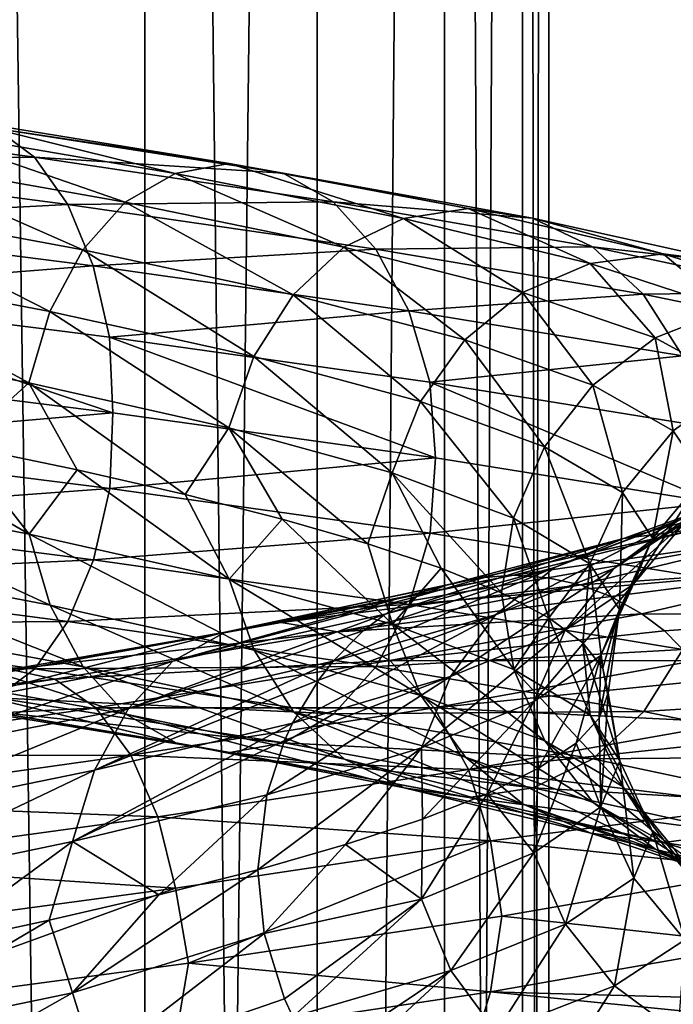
# Model space of a CAD drawing. Header units: metres. Extents: x -109 to 109, y -917 to 389.
# Tile 200 of 256: x 8.55 to 14.04, y -467.66 to -459.39. Entities that reach past the tile are written whole.
import ezdxf

# ---------------------------------------------------------------- set-up
doc = ezdxf.new("R2010")
doc.units = ezdxf.units.M
doc.layers.add('solid_24503124_XXX_01_SW0001_01', color=7, linetype='CONTINUOUS')

msp = doc.modelspace()

# ---------------------------------------------------------------- linework, layer by layer
at = {"layer": 'solid_24503124_XXX_01_SW0001_01'}
for points in [[(7.834188, -410, -10.374262), (9.606456, -535, -8.758754), (7.834196, -535, -10.374236)], [(9.607141, -410, -8.758013), (9.606456, -535, -8.758754), (7.834188, -410, -10.374262)], [(7.834294, -410, 10.374181), (7.834196, -535, 10.374236), (9.606456, -535, 8.758754)], [(7.834294, -410, 10.374181), (9.606456, -535, 8.758754), (9.607066, -410, 8.758096)], [(9.607066, -410, 8.758096), (9.606456, -535, 8.758754), (11.053084, -535, 6.843201)], [(11.052779, -410, -6.843673), (11.053084, -535, -6.843201), (9.606456, -535, -8.758754)], [(11.052779, -410, -6.843673), (9.606456, -535, -8.758754), (9.607141, -410, -8.758013)], [(9.607066, -410, 8.758096), (11.053084, -535, 6.843201), (11.052835, -410, 6.84358)], [(12.122142, -410, -4.696133), (11.053084, -535, -6.843201), (11.052779, -410, -6.843673)], [(11.052835, -410, 6.84358), (11.053084, -535, 6.843201), (12.122123, -410, 4.696183)], [(12.122123, -410, 4.696183), (11.053084, -535, 6.843201), (12.122266, -535, 4.695816)], [(12.122142, -410, -4.696133), (12.122266, -535, -4.695816), (11.053084, -535, -6.843201)], [(12.122123, -410, 4.696183), (12.122266, -535, 4.695816), (12.778495, -535, 2.389471)], [(12.122123, -410, 4.696183), (12.778495, -535, 2.389471), (12.778644, -410, 2.388729)], [(12.778636, -410, -2.388776), (12.122266, -535, -4.695816), (12.122142, -410, -4.696133)], [(12.778636, -410, -2.388776), (12.778495, -535, -2.389471), (12.122266, -535, -4.695816)], [(12.778644, -410, 2.388729), (12.778495, -535, 2.389471), (13, -535)], [(13, -410), (13, -535), (12.778495, -535, -2.389471)], [(12.778636, -410, -2.388776), (13, -410), (12.778495, -535, -2.389471)], [(12.778644, -410, 2.388729), (13, -535), (13, -410)], [(5.91222, -460.173676, -16.601652), (8.68027, -460.548401, -15.337068), (6.101345, -460.57016, -17.132717)], [(8.353884, -460.306824, -14.76038), (8.68027, -460.548401, -15.337068), (5.91222, -460.173676, -16.601652)], [(7.650546, -460.308441, -13.51766), (9.86167, -460.684753, -11.999788), (8.002151, -460.226837, -14.138907)], [(8.002151, -460.226837, -14.138907), (10.314895, -460.603149, -12.551277), (8.353884, -460.306824, -14.76038)], [(9.86167, -460.684753, -11.999788), (10.314895, -460.603149, -12.551277), (8.002151, -460.226837, -14.138907)], [(7.324542, -460.551636, -12.941647), (9.441445, -460.927948, -11.488454), (7.650546, -460.308441, -13.51766)], [(9.441445, -460.927948, -11.488454), (9.86167, -460.684753, -11.999788), (7.650546, -460.308441, -13.51766)], [(8.353884, -460.306824, -14.76038), (10.768284, -460.683136, -13.102965), (8.68027, -460.548401, -15.337068)], [(10.314895, -460.603149, -12.551277), (10.768284, -460.683136, -13.102965), (8.353884, -460.306824, -14.76038)], [(8.68027, -460.548401, -15.337068), (8.957941, -460.944916, -15.827681), (6.101345, -460.57016, -17.132717)], [(6.101345, -460.57016, -17.132717), (8.957941, -460.944916, -15.827681), (6.247154, -461.087921, -17.542154)], [(7.047443, -460.949554, -12.452044), (9.084262, -461.325836, -11.053829), (7.324542, -460.551636, -12.941647)], [(9.084262, -461.325836, -11.053829), (9.441445, -460.927948, -11.488454), (7.324542, -460.551636, -12.941647)], [(8.68027, -460.548401, -15.337068), (11.189, -460.924713, -13.614898), (8.957941, -460.944916, -15.827681)], [(10.768284, -460.683136, -13.102965), (11.189, -460.924713, -13.614898), (8.68027, -460.548401, -15.337068)], [(9.86167, -460.684753, -11.999788), (11.779513, -461.062653, -10.124486), (10.314895, -460.603149, -12.551277)], [(10.314895, -460.603149, -12.551277), (12.320879, -460.981049, -10.589789), (10.768284, -460.683136, -13.102965)], [(11.779513, -461.062653, -10.124486), (12.320879, -460.981049, -10.589789), (10.314895, -460.603149, -12.551277)], [(9.441445, -460.927948, -11.488454), (11.277566, -461.305847, -9.693062), (9.86167, -460.684753, -11.999788)], [(11.277566, -461.305847, -9.693062), (11.779513, -461.062653, -10.124486), (9.86167, -460.684753, -11.999788)], [(10.768284, -460.683136, -13.102965), (12.862439, -461.061035, -11.055261), (11.189, -460.924713, -13.614898)], [(12.320879, -460.981049, -10.589789), (12.862439, -461.061035, -11.055261), (10.768284, -460.683136, -13.102965)], [(8.957941, -460.944916, -15.827681), (9.172017, -461.462677, -16.205929), (6.247154, -461.087921, -17.542154)], [(6.834066, -461.468323, -12.075032), (8.809216, -461.844635, -10.71915), (7.047443, -460.949554, -12.452044)], [(8.809216, -461.844635, -10.71915), (9.084262, -461.325836, -11.053829), (7.047443, -460.949554, -12.452044)], [(11.189, -460.924713, -13.614898), (11.546922, -461.321198, -14.050421), (8.957941, -460.944916, -15.827681)], [(8.957941, -460.944916, -15.827681), (11.546922, -461.321198, -14.050421), (9.172017, -461.462677, -16.205929)], [(9.084262, -461.325836, -11.053829), (10.850919, -461.703735, -9.326359), (9.441445, -460.927948, -11.488454)], [(10.850919, -461.703735, -9.326359), (11.277566, -461.305847, -9.693062), (9.441445, -460.927948, -11.488454)], [(11.189, -460.924713, -13.614898), (13.364975, -461.302612, -11.487189), (11.546922, -461.321198, -14.050421)], [(12.862439, -461.061035, -11.055261), (13.364975, -461.302612, -11.487189), (11.189, -460.924713, -13.614898)], [(11.779513, -461.062653, -10.124486), (13.346215, -461.442108, -7.947118), (12.320879, -460.981049, -10.589789)], [(12.320879, -460.981049, -10.589789), (13.959583, -461.360504, -8.312353), (12.862439, -461.061035, -11.055261)], [(13.346215, -461.442108, -7.947118), (13.959583, -461.360504, -8.312353), (12.320879, -460.981049, -10.589789)], [(11.277566, -461.305847, -9.693062), (12.777508, -461.685303, -7.608476), (11.779513, -461.062653, -10.124486)], [(12.777508, -461.685303, -7.608476), (13.346215, -461.442108, -7.947118), (11.779513, -461.062653, -10.124486)], [(12.862439, -461.061035, -11.055261), (14.573174, -461.440491, -8.677721), (13.364975, -461.302612, -11.487189)], [(13.959583, -461.360504, -8.312353), (14.573174, -461.440491, -8.677721), (12.862439, -461.061035, -11.055261)], [(6.247154, -461.087921, -17.542154), (9.172017, -461.462677, -16.205929), (6.340974, -461.686523, -17.805601)], [(8.809216, -461.844635, -10.71915), (10.522383, -462.222504, -9.043983), (9.084262, -461.325836, -11.053829)], [(10.522383, -462.222504, -9.043983), (10.850919, -461.703735, -9.326359), (9.084262, -461.325836, -11.053829)], [(11.546922, -461.321198, -14.050421), (11.822869, -461.838959, -14.386197), (9.172017, -461.462677, -16.205929)], [(10.850919, -461.703735, -9.326359), (12.294115, -462.083191, -7.320636), (11.277566, -461.305847, -9.693062)], [(12.294115, -462.083191, -7.320636), (12.777508, -461.685303, -7.608476), (11.277566, -461.305847, -9.693062)], [(13.364975, -461.302612, -11.487189), (13.792503, -461.699097, -11.85465), (11.546922, -461.321198, -14.050421)], [(11.546922, -461.321198, -14.050421), (13.792503, -461.699097, -11.85465), (11.822869, -461.838959, -14.386197)], [(13.364975, -461.302612, -11.487189), (15.142548, -461.682068, -9.016759), (13.792503, -461.699097, -11.85465)], [(14.573174, -461.440491, -8.677721), (15.142548, -461.682068, -9.016759), (13.364975, -461.302612, -11.487189)], [(13.346215, -461.442108, -7.947118), (14.511704, -461.823151, -5.531927), (13.959583, -461.360504, -8.312353)], [(13.959583, -461.360504, -8.312353), (15.178636, -461.741547, -5.786164), (14.573174, -461.440491, -8.677721)], [(14.511704, -461.823151, -5.531927), (15.178636, -461.741547, -5.786164), (13.959583, -461.360504, -8.312353)], [(9.172017, -461.462677, -16.205929), (9.309763, -462.061249, -16.44931), (6.340974, -461.686523, -17.805601)], [(6.697148, -462.067505, -11.833112), (8.632726, -462.443817, -10.504395), (6.834066, -461.468323, -12.075032)], [(8.632726, -462.443817, -10.504395), (8.809216, -461.844635, -10.71915), (6.834066, -461.468323, -12.075032)], [(9.172017, -461.462677, -16.205929), (11.822869, -461.838959, -14.386197), (9.309763, -462.061249, -16.44931)], [(12.777508, -461.685303, -7.608476), (13.893332, -462.066345, -5.296201), (13.346215, -461.442108, -7.947118)], [(13.893332, -462.066345, -5.296201), (14.511704, -461.823151, -5.531927), (13.346215, -461.442108, -7.947118)], [(6.340974, -461.686523, -17.805601), (9.336244, -462.696686, -16.547855), (6.346676, -462.321564, -17.908461)], [(6.340974, -461.686523, -17.805601), (9.309763, -462.061249, -16.44931), (9.336244, -462.696686, -16.547855)], [(10.522383, -462.222504, -9.043983), (11.921885, -462.601959, -7.098988), (10.850919, -461.703735, -9.326359)], [(11.921885, -462.601959, -7.098988), (12.294115, -462.083191, -7.320636), (10.850919, -461.703735, -9.326359)], [(13.792503, -461.699097, -11.85465), (14.122116, -462.216858, -12.137952), (11.822869, -461.838959, -14.386197)], [(12.294115, -462.083191, -7.320636), (13.367727, -462.464233, -5.095838), (12.777508, -461.685303, -7.608476)], [(13.367727, -462.464233, -5.095838), (13.893332, -462.066345, -5.296201), (12.777508, -461.685303, -7.608476)], [(15.142548, -461.682068, -9.016759), (15.626938, -462.078552, -9.305194), (13.792503, -461.699097, -11.85465)], [(13.792503, -461.699097, -11.85465), (15.626938, -462.078552, -9.305194), (14.122116, -462.216858, -12.137952)], [(13.893332, -462.066345, -5.296201), (14.594167, -462.448975, -2.825503), (14.511704, -461.823151, -5.531927)], [(8.632726, -462.443817, -10.504395), (10.31157, -462.821716, -8.862789), (8.809216, -461.844635, -10.71915)], [(10.31157, -462.821716, -8.862789), (10.522383, -462.222504, -9.043983), (8.809216, -461.844635, -10.71915)], [(11.822869, -461.838959, -14.386197), (12.000425, -462.437561, -14.602249), (9.309763, -462.061249, -16.44931)], [(11.822869, -461.838959, -14.386197), (14.122116, -462.216858, -12.137952), (12.000425, -462.437561, -14.602249)], [(6.697148, -462.067505, -11.833112), (8.052751, -462.969635, -10.835002), (8.632726, -462.443817, -10.504395)], [(9.309763, -462.061249, -16.44931), (12.04635, -463.073425, -14.692411), (9.336244, -462.696686, -16.547855)], [(9.309763, -462.061249, -16.44931), (12.000425, -462.437561, -14.602249), (12.04635, -463.073425, -14.692411)], [(13.367727, -462.464233, -5.095838), (14.042048, -462.846863, -2.71861), (13.893332, -462.066345, -5.296201)], [(14.042048, -462.846863, -2.71861), (14.594167, -462.448975, -2.825503), (13.893332, -462.066345, -5.296201)], [(11.921885, -462.601959, -7.098988), (12.96299, -462.983032, -4.94155), (12.294115, -462.083191, -7.320636)], [(12.96299, -462.983032, -4.94155), (13.367727, -462.464233, -5.095838), (12.294115, -462.083191, -7.320636)], [(10.31157, -462.821716, -8.862789), (11.683033, -463.201172, -6.956761), (10.522383, -462.222504, -9.043983)], [(11.683033, -463.201172, -6.956761), (11.921885, -462.601959, -7.098988), (10.522383, -462.222504, -9.043983)], [(14.122116, -462.216858, -12.137952), (14.334202, -462.81546, -12.320239), (12.000425, -462.437561, -14.602249)], [(6.346676, -462.321564, -17.908461), (9.336244, -462.696686, -16.547855), (6.34162, -462.95697, -17.807415)], [(8.632726, -462.443817, -10.504395), (8.052751, -462.969635, -10.835002), (9.038525, -463.175598, -10.027236)], [(8.632726, -462.443817, -10.504395), (9.038525, -463.175598, -10.027236), (9.944201, -463.38208, -9.130251)], [(8.632726, -462.443817, -10.504395), (9.944201, -463.38208, -9.130251), (10.31157, -462.821716, -8.862789)], [(12.000425, -462.437561, -14.602249), (14.4001, -463.452209, -12.395176), (12.04635, -463.073425, -14.692411)], [(12.000425, -462.437561, -14.602249), (14.334202, -462.81546, -12.320239), (14.4001, -463.452209, -12.395176)], [(12.96299, -462.983032, -4.94155), (13.616894, -463.365631, -2.636298), (13.367727, -462.464233, -5.095838)], [(13.616894, -463.365631, -2.636298), (14.042048, -462.846863, -2.71861), (13.367727, -462.464233, -5.095838)], [(14.042048, -462.846863, -2.71861), (14.303061, -463.231079, -0.261836), (14.594167, -462.448975, -2.825503)], [(11.683033, -463.201172, -6.956761), (12.703279, -463.582214, -4.842547), (11.921885, -462.601959, -7.098988)], [(12.703279, -463.582214, -4.842547), (12.96299, -462.983032, -4.94155), (11.921885, -462.601959, -7.098988)], [(9.336244, -462.696686, -16.547855), (9.310711, -463.331696, -16.450985), (6.34162, -462.95697, -17.807415)], [(9.336244, -462.696686, -16.547855), (12.04635, -463.073425, -14.692411), (9.310711, -463.331696, -16.450985)], [(6.698096, -463.337952, -11.834787), (8.633947, -463.714264, -10.505881), (6.996257, -462.764313, -11.545662)], [(8.633947, -463.714264, -10.505881), (8.052751, -462.969635, -10.835002), (6.996257, -462.764313, -11.545662)], [(10.31157, -462.821716, -8.862789), (9.944201, -463.38208, -9.130251), (10.760195, -463.588715, -8.153195)], [(10.31157, -462.821716, -8.862789), (10.760195, -463.588715, -8.153195), (11.478765, -463.795319, -7.106426)], [(10.31157, -462.821716, -8.862789), (11.478765, -463.795319, -7.106426), (11.683033, -463.201172, -6.956761)], [(13.616894, -463.365631, -2.636298), (13.870005, -463.749847, -0.253908), (14.042048, -462.846863, -2.71861)], [(13.870005, -463.749847, -0.253908), (14.303061, -463.231079, -0.261836), (14.042048, -462.846863, -2.71861)], [(6.34162, -462.95697, -17.807415), (9.310711, -463.331696, -16.450985), (6.248363, -463.556183, -17.545547)], [(8.633947, -463.714264, -10.505881), (9.038525, -463.175598, -10.027236), (8.052751, -462.969635, -10.835002)], [(12.703279, -463.582214, -4.842547), (13.344084, -463.964844, -2.583481), (12.96299, -462.983032, -4.94155)], [(13.344084, -463.964844, -2.583481), (13.616894, -463.365631, -2.636298), (12.96299, -462.983032, -4.94155)], [(12.04635, -463.073425, -14.692411), (12.001647, -463.708008, -14.603736), (9.310711, -463.331696, -16.450985)], [(12.04635, -463.073425, -14.692411), (14.4001, -463.452209, -12.395176), (12.001647, -463.708008, -14.603736)], [(8.633947, -463.714264, -10.505881), (10.313029, -464.092163, -8.864044), (9.038525, -463.175598, -10.027236)], [(10.313029, -464.092163, -8.864044), (9.944201, -463.38208, -9.130251), (9.038525, -463.175598, -10.027236)], [(11.683033, -463.201172, -6.956761), (11.478765, -463.795319, -7.106426), (12.093985, -464.001923, -5.999142)], [(11.683033, -463.201172, -6.956761), (12.093985, -464.001923, -5.999142), (12.601934, -464.209351, -4.836466)], [(11.683033, -463.201172, -6.956761), (12.601934, -464.209351, -4.836466), (12.703279, -463.582214, -4.842547)], [(13.545429, -464.004211, 4.599015), (14.078021, -463.606293, 4.779843), (14.693445, -463.218933, 2.287882)], [(14.13757, -463.616852, 2.201328), (13.545429, -464.004211, 4.599015), (14.693445, -463.218933, 2.287882)], [(13.709524, -464.13562, 2.134678), (14.13757, -463.616852, 2.201328), (14.303061, -463.231079, -0.261836)], [(13.870005, -463.749847, -0.253908), (13.709524, -464.13562, 2.134678), (14.303061, -463.231079, -0.261836)], [(13.626404, -463.752045, 7.449122), (14.252648, -463.670441, 7.791471), (15.380411, -463.281525, 5.222037)], [(14.704614, -463.363098, 4.992587), (13.626404, -463.752045, 7.449122), (15.380411, -463.281525, 5.222037)], [(9.310711, -463.331696, -16.450985), (9.173792, -463.930908, -16.209066), (6.248363, -463.556183, -17.545547)], [(8.811503, -464.312866, -10.721933), (8.633947, -463.714264, -10.505881), (6.698096, -463.337952, -11.834787)], [(6.835841, -463.936554, -12.078168), (8.811503, -464.312866, -10.721933), (6.698096, -463.337952, -11.834787)], [(9.310711, -463.331696, -16.450985), (12.001647, -463.708008, -14.603736), (9.173792, -463.930908, -16.209066)], [(10.313029, -464.092163, -8.864044), (10.760195, -463.588715, -8.153195), (9.944201, -463.38208, -9.130251)], [(13.045756, -463.995239, 7.131701), (13.626404, -463.752045, 7.449122), (14.704614, -463.363098, 4.992587)], [(14.078021, -463.606293, 4.779843), (13.045756, -463.995239, 7.131701), (14.704614, -463.363098, 4.992587)], [(13.344084, -463.964844, -2.583481), (13.592123, -464.34903, -0.248821), (13.616894, -463.365631, -2.636298)], [(13.592123, -464.34903, -0.248821), (13.870005, -463.749847, -0.253908), (13.616894, -463.365631, -2.636298)], [(14.4001, -463.452209, -12.395176), (14.335662, -464.085907, -12.321494), (12.001647, -463.708008, -14.603736)], [(6.248363, -463.556183, -17.545547), (9.173792, -463.930908, -16.209066), (6.10303, -464.074951, -17.137449)], [(10.313029, -464.092163, -8.864044), (11.684687, -464.471619, -6.957746), (10.760195, -463.588715, -8.153195)], [(11.684687, -464.471619, -6.957746), (11.478765, -463.795319, -7.106426), (10.760195, -463.588715, -8.153195)], [(12.552216, -464.393127, 6.861898), (13.045756, -463.995239, 7.131701), (14.078021, -463.606293, 4.779843)], [(13.545429, -464.004211, 4.599015), (12.552216, -464.393127, 6.861898), (14.078021, -463.606293, 4.779843)], [(12.703279, -463.582214, -4.842547), (12.601934, -464.209351, -4.836466), (13.000217, -464.418427, -3.623955)], [(12.703279, -463.582214, -4.842547), (13.000217, -464.418427, -3.623955), (13.344084, -463.964844, -2.583481)], [(13.135311, -464.52298, 4.45977), (13.545429, -464.004211, 4.599015), (14.13757, -463.616852, 2.201328)], [(13.709524, -464.13562, 2.134678), (13.135311, -464.52298, 4.45977), (14.13757, -463.616852, 2.201328)], [(10.525116, -464.690765, -9.046331), (10.313029, -464.092163, -8.864044), (8.633947, -463.714264, -10.505881)], [(8.811503, -464.312866, -10.721933), (10.525116, -464.690765, -9.046331), (8.633947, -463.714264, -10.505881)], [(12.001647, -463.708008, -14.603736), (11.825157, -464.30722, -14.388981), (9.173792, -463.930908, -16.209066)], [(12.001647, -463.708008, -14.603736), (14.335662, -464.085907, -12.321494), (11.825157, -464.30722, -14.388981)], [(12.139052, -464.143982, 9.680572), (12.418924, -464.081757, 9.903762), (14.252648, -463.670441, 7.791471)], [(13.626404, -463.752045, 7.449122), (12.139052, -464.143982, 9.680572), (14.252648, -463.670441, 7.791471)], [(12.418924, -464.081757, 9.903762), (12.701935, -464.060944, 10.129456), (14.252648, -463.670441, 7.791471)], [(14.252648, -463.670441, 7.791471), (12.701935, -464.060944, 10.129456), (14.87912, -463.750427, 8.133943)], [(11.684687, -464.471619, -6.957746), (12.093985, -464.001923, -5.999142), (11.478765, -463.795319, -7.106426)], [(11.624907, -464.386719, 9.270555), (11.889553, -464.238342, 9.481603), (13.626404, -463.752045, 7.449122)], [(13.045756, -463.995239, 7.131701), (11.624907, -464.386719, 9.270555), (13.626404, -463.752045, 7.449122)], [(11.889553, -464.238342, 9.481603), (12.139052, -464.143982, 9.680572), (13.626404, -463.752045, 7.449122)], [(12.701935, -464.060944, 10.129456), (12.990599, -464.081757, 10.359657), (14.87912, -463.750427, 8.133943)], [(12.990599, -464.081757, 10.359657), (13.265039, -464.142365, 10.578516), (14.87912, -463.750427, 8.133943)], [(14.87912, -463.750427, 8.133943), (13.265039, -464.142365, 10.578516), (15.460447, -463.992004, 8.451735)], [(13.434857, -464.734833, 2.091911), (13.709524, -464.13562, 2.134678), (13.870005, -463.749847, -0.253908)], [(13.592123, -464.34903, -0.248821), (13.434857, -464.734833, 2.091911), (13.870005, -463.749847, -0.253908)], [(9.173792, -463.930908, -16.209066), (8.960415, -464.449677, -15.832052), (6.10303, -464.074951, -17.137449)], [(9.087451, -464.830627, -11.05771), (8.811503, -464.312866, -10.721933), (6.835841, -463.936554, -12.078168)], [(7.049918, -464.454315, -12.456417), (9.087451, -464.830627, -11.05771), (6.835841, -463.936554, -12.078168)], [(9.173792, -463.930908, -16.209066), (11.825157, -464.30722, -14.388981), (8.960415, -464.449677, -15.832052)], [(13.344084, -463.964844, -2.583481), (13.000217, -464.418427, -3.623955), (13.285248, -464.629517, -2.370032)], [(13.344084, -463.964844, -2.583481), (13.285248, -464.629517, -2.370032), (13.451511, -464.841034, -1.095504)], [(13.344084, -463.964844, -2.583481), (13.451511, -464.841034, -1.095504), (13.592123, -464.34903, -0.248821)], [(10.279363, -464.537903, 11.643241), (12.701935, -464.060944, 10.129456), (12.418924, -464.081757, 9.903762)], [(10.279363, -464.537903, 11.643241), (10.751783, -464.456299, 12.178344), (12.701935, -464.060944, 10.129456)], [(10.751783, -464.456299, 12.178344), (12.990599, -464.081757, 10.359657), (12.701935, -464.060944, 10.129456)], [(11.187314, -464.782715, 8.921585), (11.439526, -464.527863, 9.122717), (13.045756, -463.995239, 7.131701)], [(12.552216, -464.393127, 6.861898), (11.187314, -464.782715, 8.921585), (13.045756, -463.995239, 7.131701)], [(11.439526, -464.527863, 9.122717), (11.624907, -464.386719, 9.270555), (13.045756, -463.995239, 7.131701)], [(11.684687, -464.471619, -6.957746), (12.705078, -464.852661, -4.843233), (12.093985, -464.001923, -5.999142)], [(12.705078, -464.852661, -4.843233), (12.601934, -464.209351, -4.836466), (12.093985, -464.001923, -5.999142)], [(12.17217, -464.911896, 6.654139), (12.552216, -464.393127, 6.861898), (13.545429, -464.004211, 4.599015)], [(13.135311, -464.52298, 4.45977), (12.17217, -464.911896, 6.654139), (13.545429, -464.004211, 4.599015)], [(13.265039, -464.142365, 10.578516), (13.51997, -464.238342, 10.781816), (15.460447, -463.992004, 8.451735)], [(13.51997, -464.238342, 10.781816), (13.7798, -464.383514, 10.989024), (15.460447, -463.992004, 8.451735)], [(15.460447, -463.992004, 8.451735), (13.7798, -464.383514, 10.989024), (15.955008, -464.388489, 8.722095)], [(6.10303, -464.074951, -17.137449), (8.960415, -464.449677, -15.832052), (5.914296, -464.472839, -16.607479)], [(9.841339, -464.781097, 11.147099), (12.139052, -464.143982, 9.680572), (11.889553, -464.238342, 9.481603)], [(9.841339, -464.781097, 11.147099), (10.279363, -464.537903, 11.643241), (12.139052, -464.143982, 9.680572)], [(10.279363, -464.537903, 11.643241), (12.418924, -464.081757, 9.903762), (12.139052, -464.143982, 9.680572)], [(11.92498, -465.070221, -7.100831), (11.684687, -464.471619, -6.957746), (10.313029, -464.092163, -8.864044)], [(10.525116, -464.690765, -9.046331), (11.92498, -465.070221, -7.100831), (10.313029, -464.092163, -8.864044)], [(10.751783, -464.456299, 12.178344), (13.265039, -464.142365, 10.578516), (12.990599, -464.081757, 10.359657)], [(10.751783, -464.456299, 12.178344), (11.224376, -464.536285, 12.713639), (13.265039, -464.142365, 10.578516)], [(11.224376, -464.536285, 12.713639), (13.51997, -464.238342, 10.781816), (13.265039, -464.142365, 10.578516)], [(14.335662, -464.085907, -12.321494), (14.124848, -464.68512, -12.140301), (11.825157, -464.30722, -14.388981)], [(12.872149, -465.122162, 4.37042), (13.135311, -464.52298, 4.45977), (13.709524, -464.13562, 2.134678)], [(13.434857, -464.734833, 2.091911), (12.872149, -465.122162, 4.37042), (13.709524, -464.13562, 2.134678)], [(12.705078, -464.852661, -4.843233), (13.000217, -464.418427, -3.623955), (12.601934, -464.209351, -4.836466)], [(10.854728, -465.208527, -9.329634), (10.525116, -464.690765, -9.046331), (8.811503, -464.312866, -10.721933)], [(9.087451, -464.830627, -11.05771), (10.854728, -465.208527, -9.329634), (8.811503, -464.312866, -10.721933)], [(11.825157, -464.30722, -14.388981), (11.550112, -464.825989, -14.054302), (8.960415, -464.449677, -15.832052)], [(9.841339, -464.781097, 11.147099), (11.889553, -464.238342, 9.481603), (11.624907, -464.386719, 9.270555)], [(11.224376, -464.536285, 12.713639), (13.7798, -464.383514, 10.989024), (13.51997, -464.238342, 10.781816)], [(11.825157, -464.30722, -14.388981), (14.124848, -464.68512, -12.140301), (11.550112, -464.825989, -14.054302)], [(9.469027, -465.178986, 10.725389), (11.624907, -464.386719, 9.270555), (11.439526, -464.527863, 9.122717)], [(9.469027, -465.178986, 10.725389), (9.841339, -464.781097, 11.147099), (11.624907, -464.386719, 9.270555)], [(10.847357, -465.303345, 8.650478), (11.064165, -464.941223, 8.823378), (12.552216, -464.393127, 6.861898)], [(12.17217, -464.911896, 6.654139), (10.847357, -465.303345, 8.650478), (12.552216, -464.393127, 6.861898)], [(11.064165, -464.941223, 8.823378), (11.187314, -464.782715, 8.921585), (12.552216, -464.393127, 6.861898)], [(11.224376, -464.536285, 12.713639), (11.662912, -464.777863, 13.210361), (13.7798, -464.383514, 10.989024)], [(11.662912, -464.777863, 13.210361), (13.969997, -464.527863, 11.140701), (13.7798, -464.383514, 10.989024)], [(13.592123, -464.34903, -0.248821), (13.497137, -465.051392, 0.178439), (13.422729, -465.260803, 1.442125)], [(13.592123, -464.34903, -0.248821), (13.422729, -465.260803, 1.442125), (13.434857, -464.734833, 2.091911)], [(13.592123, -464.34903, -0.248821), (13.451511, -464.841034, -1.095504), (13.497137, -465.051392, 0.178439)], [(13.7798, -464.383514, 10.989024), (13.969997, -464.527863, 11.140701), (15.955008, -464.388489, 8.722095)], [(13.969997, -464.527863, 11.140701), (14.218266, -464.778046, 11.338689), (15.955008, -464.388489, 8.722095)], [(5.914296, -464.472839, -16.607479), (8.683317, -464.847595, -15.342451), (5.692251, -464.716034, -15.983971)], [(8.960415, -464.449677, -15.832052), (8.683317, -464.847595, -15.342451), (5.914296, -464.472839, -16.607479)], [(9.445373, -465.227112, -11.493233), (9.087451, -464.830627, -11.05771), (7.049918, -464.454315, -12.456417)], [(7.327588, -464.8508, -12.94703), (9.445373, -465.227112, -11.493233), (7.049918, -464.454315, -12.456417)], [(8.104506, -464.934845, 13.250369), (8.476974, -464.853241, 13.859332), (10.751783, -464.456299, 12.178344)], [(10.279363, -464.537903, 11.643241), (8.104506, -464.934845, 13.250369), (10.751783, -464.456299, 12.178344)], [(10.751783, -464.456299, 12.178344), (8.476974, -464.853241, 13.859332), (11.224376, -464.536285, 12.713639)], [(8.960415, -464.449677, -15.832052), (11.550112, -464.825989, -14.054302), (8.683317, -464.847595, -15.342451)], [(12.966356, -465.451263, -4.942833), (12.705078, -464.852661, -4.843233), (11.684687, -464.471619, -6.957746)], [(11.92498, -465.070221, -7.100831), (12.966356, -465.451263, -4.942833), (11.684687, -464.471619, -6.957746)], [(12.705078, -464.852661, -4.843233), (13.345972, -465.235291, -2.583846), (13.000217, -464.418427, -3.623955)], [(13.345972, -465.235291, -2.583846), (13.285248, -464.629517, -2.370032), (13.000217, -464.418427, -3.623955)], [(7.759157, -465.17804, 12.685745), (8.104506, -464.934845, 13.250369), (10.279363, -464.537903, 11.643241)], [(9.841339, -464.781097, 11.147099), (7.759157, -465.17804, 12.685745), (10.279363, -464.537903, 11.643241)], [(8.476974, -464.853241, 13.859332), (8.849578, -464.933228, 14.468515), (11.224376, -464.536285, 12.713639)], [(11.224376, -464.536285, 12.713639), (8.849578, -464.933228, 14.468515), (11.662912, -464.777863, 13.210361)], [(9.469027, -465.178986, 10.725389), (11.439526, -464.527863, 9.122717), (11.187314, -464.782715, 8.921585)], [(11.662912, -464.777863, 13.210361), (14.218266, -464.778046, 11.338689), (13.969997, -464.527863, 11.140701)], [(11.928304, -465.511108, 6.520825), (12.17217, -464.911896, 6.654139), (13.135311, -464.52298, 4.45977)], [(12.872149, -465.122162, 4.37042), (11.928304, -465.511108, 6.520825), (13.135311, -464.52298, 4.45977)], [(13.594047, -465.619476, -0.248856), (13.451511, -464.841034, -1.095504), (13.285248, -464.629517, -2.370032)], [(13.345972, -465.235291, -2.583846), (13.594047, -465.619476, -0.248856), (13.285248, -464.629517, -2.370032)], [(8.683317, -464.847595, -15.342451), (8.357312, -465.090759, -14.766437), (5.692251, -464.716034, -15.983971)], [(12.298431, -465.587982, -7.323206), (11.92498, -465.070221, -7.100831), (10.525116, -464.690765, -9.046331)], [(10.854728, -465.208527, -9.329634), (12.298431, -465.587982, -7.323206), (10.525116, -464.690765, -9.046331)], [(14.124848, -464.68512, -12.140301), (13.796313, -465.203888, -11.857924), (11.550112, -464.825989, -14.054302)], [(14.124848, -464.68512, -12.140301), (16.003485, -465.064575, -9.529412), (13.796313, -465.203888, -11.857924)], [(7.465617, -465.575928, 12.205825), (7.759157, -465.17804, 12.685745), (9.841339, -464.781097, 11.147099)], [(9.469027, -465.178986, 10.725389), (7.465617, -465.575928, 12.205825), (9.841339, -464.781097, 11.147099)], [(8.849578, -464.933228, 14.468515), (9.195331, -465.174805, 15.033801), (11.662912, -464.777863, 13.210361)], [(9.182331, -465.697754, 10.400654), (11.187314, -464.782715, 8.921585), (11.064165, -464.941223, 8.823378)], [(9.182331, -465.697754, 10.400654), (9.469027, -465.178986, 10.725389), (11.187314, -464.782715, 8.921585)], [(11.662912, -464.777863, 13.210361), (9.195331, -465.174805, 15.033801), (12.035994, -465.174347, 13.632944)], [(11.662912, -464.777863, 13.210361), (12.035994, -465.174347, 13.632944), (14.218266, -464.778046, 11.338689)], [(12.035994, -465.174347, 13.632944), (14.345358, -464.941223, 11.440041), (14.218266, -464.778046, 11.338689)], [(13.434857, -464.734833, 2.091911), (12.913571, -465.68222, 3.926862), (12.872149, -465.122162, 4.37042)], [(13.434857, -464.734833, 2.091911), (13.228005, -465.470581, 2.69217), (12.913571, -465.68222, 3.926862)], [(13.434857, -464.734833, 2.091911), (13.422729, -465.260803, 1.442125), (13.228005, -465.470581, 2.69217)], [(8.476974, -464.853241, 13.859332), (5.944644, -465.251801, 15.118834), (8.849578, -464.933228, 14.468515)], [(9.86609, -465.468689, -12.005166), (9.445373, -465.227112, -11.493233), (7.327588, -464.8508, -12.94703)], [(7.653975, -465.092377, -13.523718), (9.86609, -465.468689, -12.005166), (7.327588, -464.8508, -12.94703)], [(8.683317, -464.847595, -15.342451), (11.192927, -465.223877, -13.619677), (8.357312, -465.090759, -14.766437)], [(11.550112, -464.825989, -14.054302), (11.192927, -465.223877, -13.619677), (8.683317, -464.847595, -15.342451)], [(11.282256, -465.605011, -9.697094), (10.854728, -465.208527, -9.329634), (9.087451, -464.830627, -11.05771)], [(9.445373, -465.227112, -11.493233), (11.282256, -465.605011, -9.697094), (9.087451, -464.830627, -11.05771)], [(11.550112, -464.825989, -14.054302), (13.796313, -465.203888, -11.857924), (11.192927, -465.223877, -13.619677)], [(13.62043, -465.833893, -2.636983), (13.345972, -465.235291, -2.583846), (12.705078, -464.852661, -4.843233)], [(12.966356, -465.451263, -4.942833), (13.62043, -465.833893, -2.636983), (12.705078, -464.852661, -4.843233)], [(13.594047, -465.619476, -0.248856), (13.497137, -465.051392, 0.178439), (13.451511, -464.841034, -1.095504)], [(5.944644, -465.251801, 15.118834), (6.205939, -465.331787, 15.783378), (8.849578, -464.933228, 14.468515)], [(8.849578, -464.933228, 14.468515), (6.205939, -465.331787, 15.783378), (9.195331, -465.174805, 15.033801)], [(9.182331, -465.697754, 10.400654), (11.064165, -464.941223, 8.823378), (10.847357, -465.303345, 8.650478)], [(10.62993, -465.903961, 8.477087), (10.779711, -465.450012, 8.596532), (12.17217, -464.911896, 6.654139)], [(11.928304, -465.511108, 6.520825), (10.62993, -465.903961, 8.477087), (12.17217, -464.911896, 6.654139)], [(10.779711, -465.450012, 8.596532), (10.847357, -465.303345, 8.650478), (12.17217, -464.911896, 6.654139)], [(12.035994, -465.174347, 13.632944), (14.559355, -465.297699, 11.610698), (14.345358, -464.941223, 11.440041)], [(13.436759, -466.00528, 2.092207), (13.422729, -465.260803, 1.442125), (13.497137, -465.051392, 0.178439)], [(13.594047, -465.619476, -0.248856), (13.436759, -466.00528, 2.092207), (13.497137, -465.051392, 0.178439)], [(10.319478, -465.548676, -12.556853), (9.86609, -465.468689, -12.005166), (7.653975, -465.092377, -13.523718)], [(8.005707, -465.172363, -14.14519), (10.319478, -465.548676, -12.556853), (7.653975, -465.092377, -13.523718)], [(8.357312, -465.090759, -14.766437), (10.772702, -465.467072, -13.108342), (8.005707, -465.172363, -14.14519)], [(11.192927, -465.223877, -13.619677), (10.772702, -465.467072, -13.108342), (8.357312, -465.090759, -14.766437)], [(13.37242, -465.969025, -5.097627), (12.966356, -465.451263, -4.942833), (11.92498, -465.070221, -7.100831)], [(12.298431, -465.587982, -7.323206), (13.37242, -465.969025, -5.097627), (11.92498, -465.070221, -7.100831)], [(12.872149, -465.122162, 4.37042), (11.938141, -466.10968, 6.297253), (11.928304, -465.511108, 6.520825)], [(12.872149, -465.122162, 4.37042), (12.481821, -465.895599, 5.134257), (11.938141, -466.10968, 6.297253)], [(12.872149, -465.122162, 4.37042), (12.913571, -465.68222, 3.926862), (12.481821, -465.895599, 5.134257)], [(16.003485, -465.064575, -9.529412), (15.631254, -465.583344, -9.307764), (13.796313, -465.203888, -11.857924)], [(6.205939, -465.331787, 15.783378), (6.448405, -465.573364, 16.400034), (9.195331, -465.174805, 15.033801)], [(9.195331, -465.174805, 15.033801), (6.448405, -465.573364, 16.400034), (9.489477, -465.571289, 15.514712)], [(7.239579, -466.094696, 11.836267), (7.465617, -465.575928, 12.205825), (9.469027, -465.178986, 10.725389)], [(9.182331, -465.697754, 10.400654), (7.239579, -466.094696, 11.836267), (9.469027, -465.178986, 10.725389)], [(10.772702, -465.467072, -13.108342), (10.319478, -465.548676, -12.556853), (8.005707, -465.172363, -14.14519)], [(9.195331, -465.174805, 15.033801), (9.489477, -465.571289, 15.514712), (12.035994, -465.174347, 13.632944)], [(12.035994, -465.174347, 13.632944), (9.489477, -465.571289, 15.514712), (12.323629, -465.692108, 13.958743)], [(12.782823, -465.984467, -7.611641), (12.298431, -465.587982, -7.323206), (10.854728, -465.208527, -9.329634)], [(11.282256, -465.605011, -9.697094), (12.782823, -465.984467, -7.611641), (10.854728, -465.208527, -9.329634)], [(13.796313, -465.203888, -11.857924), (13.369666, -465.601776, -11.491221), (11.192927, -465.223877, -13.619677)], [(12.035994, -465.174347, 13.632944), (12.323629, -465.692108, 13.958743), (14.559355, -465.297699, 11.610698)], [(13.796313, -465.203888, -11.857924), (15.631254, -465.583344, -9.307764), (13.369666, -465.601776, -11.491221)], [(8.998366, -466.296967, 10.19228), (10.847357, -465.303345, 8.650478), (10.779711, -465.450012, 8.596532)], [(8.998366, -466.296967, 10.19228), (9.182331, -465.697754, 10.400654), (10.847357, -465.303345, 8.650478)], [(11.784792, -465.846588, -10.129023), (11.282256, -465.605011, -9.697094), (9.445373, -465.227112, -11.493233)], [(9.86609, -465.468689, -12.005166), (11.784792, -465.846588, -10.129023), (9.445373, -465.227112, -11.493233)], [(11.192927, -465.223877, -13.619677), (13.369666, -465.601776, -11.491221), (10.772702, -465.467072, -13.108342)], [(12.323629, -465.692108, 13.958743), (14.629813, -465.450012, 11.666886), (14.559355, -465.297699, 11.610698)], [(13.436759, -466.00528, 2.092207), (13.228005, -465.470581, 2.69217), (13.422729, -465.260803, 1.442125)], [(13.873607, -466.218079, -0.253974), (13.594047, -465.619476, -0.248856), (13.345972, -465.235291, -2.583846)], [(13.62043, -465.833893, -2.636983), (13.873607, -466.218079, -0.253974), (13.345972, -465.235291, -2.583846)], [(8.998366, -466.296967, 10.19228), (10.779711, -465.450012, 8.596532), (10.62993, -465.903961, 8.477087)], [(12.326353, -465.926575, -10.594495), (11.784792, -465.846588, -10.129023), (9.86609, -465.468689, -12.005166)], [(10.319478, -465.548676, -12.556853), (12.326353, -465.926575, -10.594495), (9.86609, -465.468689, -12.005166)], [(10.772702, -465.467072, -13.108342), (12.867718, -465.844971, -11.059797), (10.319478, -465.548676, -12.556853)], [(13.369666, -465.601776, -11.491221), (12.867718, -465.844971, -11.059797), (10.772702, -465.467072, -13.108342)], [(12.323629, -465.692108, 13.958743), (14.800298, -465.997803, 11.802844), (14.629813, -465.450012, 11.666886)], [(12.873971, -466.392609, 4.371038), (12.913571, -465.68222, 3.926862), (13.228005, -465.470581, 2.69217)], [(13.436759, -466.00528, 2.092207), (12.873971, -466.392609, 4.371038), (13.228005, -465.470581, 2.69217)], [(14.046978, -466.351654, -2.719564), (13.62043, -465.833893, -2.636983), (12.966356, -465.451263, -4.942833)], [(13.37242, -465.969025, -5.097627), (14.046978, -466.351654, -2.719564), (12.966356, -465.451263, -4.942833)], [(12.867718, -465.844971, -11.059797), (12.326353, -465.926575, -10.594495), (10.319478, -465.548676, -12.556853)], [(11.928304, -465.511108, 6.520825), (11.291614, -466.322937, 7.39731), (10.554725, -466.533722, 8.417112)], [(10.62993, -465.903961, 8.477087), (11.928304, -465.511108, 6.520825), (10.554725, -466.533722, 8.417112)], [(11.928304, -465.511108, 6.520825), (11.938141, -466.10968, 6.297253), (11.291614, -466.322937, 7.39731)], [(6.448405, -465.573364, 16.400034), (6.654681, -465.969849, 16.92465), (9.489477, -465.571289, 15.514712)], [(9.489477, -465.571289, 15.514712), (6.654681, -465.969849, 16.92465), (9.716256, -466.08905, 15.885483)], [(9.489477, -465.571289, 15.514712), (9.716256, -466.08905, 15.885483), (12.323629, -465.692108, 13.958743)], [(13.352197, -466.226044, -7.950679), (12.782823, -465.984467, -7.611641), (11.282256, -465.605011, -9.697094)], [(11.784792, -465.846588, -10.129023), (13.352197, -466.226044, -7.950679), (11.282256, -465.605011, -9.697094)], [(13.899111, -466.365509, -5.298404), (13.37242, -465.969025, -5.097627), (12.298431, -465.587982, -7.323206)], [(12.782823, -465.984467, -7.611641), (13.899111, -466.365509, -5.298404), (12.298431, -465.587982, -7.323206)], [(13.369666, -465.601776, -11.491221), (15.147862, -465.981232, -9.019924), (12.867718, -465.844971, -11.059797)], [(15.631254, -465.583344, -9.307764), (15.147862, -465.981232, -9.019924), (13.369666, -465.601776, -11.491221)], [(13.713084, -466.603851, 2.135233), (13.436759, -466.00528, 2.092207), (13.594047, -465.619476, -0.248856)], [(13.873607, -466.218079, -0.253974), (13.713084, -466.603851, 2.135233), (13.594047, -465.619476, -0.248856)], [(7.094536, -466.693909, 11.599131), (7.239579, -466.094696, 11.836267), (9.182331, -465.697754, 10.400654)], [(8.998366, -466.296967, 10.19228), (7.094536, -466.693909, 11.599131), (9.182331, -465.697754, 10.400654)], [(12.323629, -465.692108, 13.958743), (9.716256, -466.08905, 15.885483), (12.508705, -466.29071, 14.168375)], [(12.323629, -465.692108, 13.958743), (12.508705, -466.29071, 14.168375), (14.800298, -465.997803, 11.802844)], [(12.873971, -466.392609, 4.371038), (12.481821, -465.895599, 5.134257), (12.913571, -465.68222, 3.926862)], [(13.965786, -466.30603, -8.316047), (13.352197, -466.226044, -7.950679), (11.784792, -465.846588, -10.129023)], [(12.326353, -465.926575, -10.594495), (13.965786, -466.30603, -8.316047), (11.784792, -465.846588, -10.129023)], [(12.867718, -465.844971, -11.059797), (14.579154, -466.224426, -8.681282), (12.326353, -465.926575, -10.594495)], [(15.147862, -465.981232, -9.019924), (14.579154, -466.224426, -8.681282), (12.867718, -465.844971, -11.059797)], [(14.308083, -466.73584, -0.261928), (13.873607, -466.218079, -0.253974), (13.62043, -465.833893, -2.636983)], [(14.046978, -466.351654, -2.719564), (14.308083, -466.73584, -0.261928), (13.62043, -465.833893, -2.636983)], [(8.998366, -466.296967, 10.19228), (10.62993, -465.903961, 8.477087), (9.723717, -466.745239, 9.364151)], [(9.723717, -466.745239, 9.364151), (10.62993, -465.903961, 8.477087), (10.554725, -466.533722, 8.417112)], [(11.929993, -466.781555, 6.521748), (11.938141, -466.10968, 6.297253), (12.481821, -465.895599, 5.134257)], [(12.873971, -466.392609, 4.371038), (11.929993, -466.781555, 6.521748), (12.481821, -465.895599, 5.134257)], [(14.579154, -466.224426, -8.681282), (13.965786, -466.30603, -8.316047), (12.326353, -465.926575, -10.594495)], [(6.654681, -465.969849, 16.92465), (6.813715, -466.48761, 17.329115), (9.716256, -466.08905, 15.885483)], [(12.508705, -466.29071, 14.168375), (14.854798, -466.533722, 11.846306), (14.800298, -465.997803, 11.802844)], [(14.518208, -466.607086, -5.534406), (13.899111, -466.365509, -5.298404), (12.782823, -465.984467, -7.611641)], [(13.352197, -466.226044, -7.950679), (14.518208, -466.607086, -5.534406), (12.782823, -465.984467, -7.611641)], [(13.138722, -466.991211, 4.460927), (12.873971, -466.392609, 4.371038), (13.436759, -466.00528, 2.092207)], [(13.713084, -466.603851, 2.135233), (13.138722, -466.991211, 4.460927), (13.436759, -466.00528, 2.092207)], [(14.600237, -466.748138, -2.826678), (14.046978, -466.351654, -2.719564), (13.37242, -465.969025, -5.097627)], [(13.899111, -466.365509, -5.298404), (14.600237, -466.748138, -2.826678), (13.37242, -465.969025, -5.097627)], [(9.716256, -466.08905, 15.885483), (6.813715, -466.48761, 17.329115), (9.862175, -466.687653, 16.12405)], [(9.716256, -466.08905, 15.885483), (9.862175, -466.687653, 16.12405), (12.508705, -466.29071, 14.168375)], [(11.929993, -466.781555, 6.521748), (11.291614, -466.322937, 7.39731), (11.938141, -466.10968, 6.297253)], [(8.998366, -466.296967, 10.19228), (7.803409, -467.172333, 11.015528), (7.094536, -466.693909, 11.599131)], [(8.998366, -466.296967, 10.19228), (8.802835, -466.958405, 10.234125), (7.803409, -467.172333, 11.015528)], [(8.998366, -466.296967, 10.19228), (9.723717, -466.745239, 9.364151), (8.802835, -466.958405, 10.234125)], [(12.508705, -466.29071, 14.168375), (9.862175, -466.687653, 16.12405), (9.971955, -467.31781, 16.172577)], [(12.508705, -466.29071, 14.168375), (9.971955, -467.31781, 16.172577), (12.60408, -466.924286, 14.215949)], [(12.508705, -466.29071, 14.168375), (12.60408, -466.924286, 14.215949), (14.854798, -466.533722, 11.846306)], [(15.18538, -466.687073, -5.788735), (14.518208, -466.607086, -5.534406), (13.352197, -466.226044, -7.950679)], [(13.965786, -466.30603, -8.316047), (15.18538, -466.687073, -5.788735), (13.352197, -466.226044, -7.950679)], [(14.142533, -467.121613, 2.202101), (13.713084, -466.603851, 2.135233), (13.873607, -466.218079, -0.253974)], [(14.308083, -466.73584, -0.261928), (14.142533, -467.121613, 2.202101), (13.873607, -466.218079, -0.253974)], [(14.579154, -466.224426, -8.681282), (15.852312, -466.605469, -6.042973), (13.965786, -466.30603, -8.316047)], [(10.609225, -467.069641, 8.460575), (10.554725, -466.533722, 8.417112), (11.291614, -466.322937, 7.39731)], [(11.929993, -466.781555, 6.521748), (10.609225, -467.069641, 8.460575), (11.291614, -466.322937, 7.39731)], [(15.250563, -466.989716, -2.952585), (14.600237, -466.748138, -2.826678), (13.899111, -466.365509, -5.298404)], [(14.518208, -466.607086, -5.534406), (15.250563, -466.989716, -2.952585), (13.899111, -466.365509, -5.298404)], [(15.852312, -466.605469, -6.042973), (15.18538, -466.687073, -5.788735), (13.965786, -466.30603, -8.316047)], [(12.175331, -467.380157, 6.655867), (11.929993, -466.781555, 6.521748), (12.873971, -466.392609, 4.371038)], [(13.138722, -466.991211, 4.460927), (12.175331, -467.380157, 6.655867), (12.873971, -466.392609, 4.371038)], [(6.813715, -466.48761, 17.329115), (6.916043, -467.086212, 17.589363), (9.862175, -466.687653, 16.12405)], [(8.99964, -467.567413, 10.193723), (10.554725, -466.533722, 8.417112), (10.609225, -467.069641, 8.460575)], [(8.99964, -467.567413, 10.193723), (9.723717, -466.745239, 9.364151), (10.554725, -466.533722, 8.417112)], [(12.60408, -466.924286, 14.215949), (14.779593, -467.163483, 11.786332), (14.854798, -466.533722, 11.846306)], [(13.550184, -467.508972, 4.600629), (13.138722, -466.991211, 4.460927), (13.713084, -466.603851, 2.135233)], [(14.142533, -467.121613, 2.202101), (13.550184, -467.508972, 4.600629), (13.713084, -466.603851, 2.135233)], [(9.862175, -466.687653, 16.12405), (6.916043, -467.086212, 17.589363), (7.051026, -467.711731, 17.642202)], [(9.862175, -466.687653, 16.12405), (7.051026, -467.711731, 17.642202), (9.971955, -467.31781, 16.172577)], [(8.99964, -467.567413, 10.193723), (8.802835, -466.958405, 10.234125), (9.723717, -466.745239, 9.364151)], [(10.779711, -467.617432, 8.596532), (10.609225, -467.069641, 8.460575), (11.929993, -466.781555, 6.521748)], [(10.850168, -467.769745, 8.65272), (10.779711, -467.617432, 8.596532), (11.929993, -466.781555, 6.521748)], [(12.175331, -467.380157, 6.655867), (10.850168, -467.769745, 8.65272), (11.929993, -466.781555, 6.521748)], [(7.09554, -467.964355, 11.600773), (7.803409, -467.172333, 11.015528), (8.802835, -466.958405, 10.234125)], [(8.99964, -467.567413, 10.193723), (7.09554, -467.964355, 11.600773), (8.802835, -466.958405, 10.234125)], [(12.60408, -466.924286, 14.215949), (9.971955, -467.31781, 16.172577), (12.509979, -467.561157, 14.169818)], [(12.60408, -466.924286, 14.215949), (12.509979, -467.561157, 14.169818), (14.779593, -467.163483, 11.786332)], [(12.556623, -467.897919, 6.864307), (12.175331, -467.380157, 6.655867), (13.138722, -466.991211, 4.460927)], [(13.550184, -467.508972, 4.600629), (12.556623, -467.897919, 6.864307), (13.138722, -466.991211, 4.460927)], [(9.184716, -468.166016, 10.403355), (8.99964, -467.567413, 10.193723), (10.609225, -467.069641, 8.460575)], [(9.184716, -468.166016, 10.403355), (10.609225, -467.069641, 8.460575), (10.779711, -467.617432, 8.596532)], [(14.083878, -467.905457, 4.781832), (13.550184, -467.508972, 4.600629), (14.142533, -467.121613, 2.202101)], [(12.509979, -467.561157, 14.169818), (14.629813, -467.617432, 11.666886), (14.779593, -467.163483, 11.786332)], [(9.971955, -467.31781, 16.172577), (7.051026, -467.711731, 17.642202), (9.863179, -467.958099, 16.125692)], [(9.971955, -467.31781, 16.172577), (9.863179, -467.958099, 16.125692), (12.509979, -467.561157, 14.169818)], [(11.064165, -468.126221, 8.823378), (10.850168, -467.769745, 8.65272), (12.175331, -467.380157, 6.655867)], [(11.191257, -468.289398, 8.92473), (11.064165, -468.126221, 8.823378), (12.175331, -467.380157, 6.655867)], [(12.556623, -467.897919, 6.864307), (11.191257, -468.289398, 8.92473), (12.175331, -467.380157, 6.655867)], [(13.051183, -468.294403, 7.134667), (12.556623, -467.897919, 6.864307), (13.550184, -467.508972, 4.600629)], [(14.083878, -467.905457, 4.781832), (13.051183, -468.294403, 7.134667), (13.550184, -467.508972, 4.600629)], [(7.241459, -468.562958, 11.83934), (7.09554, -467.964355, 11.600773), (8.99964, -467.567413, 10.193723)], [(9.184716, -468.166016, 10.403355), (7.241459, -468.562958, 11.83934), (8.99964, -467.567413, 10.193723)], [(9.184716, -468.166016, 10.403355), (10.779711, -467.617432, 8.596532), (10.850168, -467.769745, 8.65272)], [(12.509979, -467.561157, 14.169818), (9.863179, -467.958099, 16.125692), (12.326014, -468.16037, 13.961444)], [(12.509979, -467.561157, 14.169818), (12.326014, -468.16037, 13.961444), (14.562166, -467.764099, 11.61294)], [(12.509979, -467.561157, 14.169818), (14.562166, -467.764099, 11.61294), (14.629813, -467.617432, 11.666886)]]:
    msp.add_3dface(points, dxfattribs=at)

doc.saveas('drawing.dxf')
